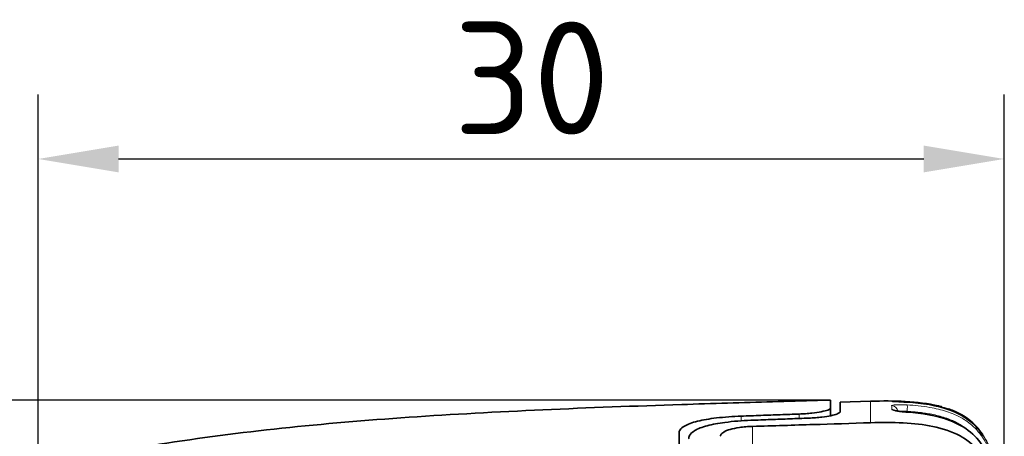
# Model space of a CAD drawing. Header units: millimetres. Extents: x 5 to 415, y 5 to 292.
# Tile 7 of 112: x 31 to 62, y 168 to 180. Entities that reach past the tile are written whole.
import ezdxf

# ---------------------------------------------------------------- set-up
doc = ezdxf.new("R2010")
doc.units = ezdxf.units.MM
for name, color, linetype, lineweight in [('Bemaßung (ISO)', 7, 'Continuous', 25), ('Sichtbar (ISO)', 7, 'Continuous', 35), ('Sichtbar schmal (ISO)', 7, 'Continuous', 18)]:
    doc.layers.add(name, color=color, linetype=linetype, lineweight=lineweight)
doc.styles.add('Notiztext (ISO)', font='isocpeur.ttf')
doc.dimstyles.new('Standard (ISO)', dxfattribs={"dimtxt": 3.5, "dimasz": 2.5, "dimexe": 2, "dimexo": 0, "dimgap": 0.762, "dimtad": 1, "dimtoh": 1, "dimdec": 8, "dimdsep": 46, "dimtxsty": 'Notiztext (ISO)', "dimcen": 0.09, "dimdle": 10, "dimclrd": 256, "dimclre": 256, "dimclrt": 256, "dimadec": 6, "dimazin": 2, "dimtfac": 0.514286, "dimtdec": 3, "dimtmove": 0, "dimatfit": 3, "dimfxl": 1, "dimtolj": 1, "dimlwd": -1, "dimlwe": -1, "dimarcsym": 0})

# ---------------------------------------------------------------- blocks, each defined once
blk = doc.blocks.new('*D10')
at = {"layer": 'Bemaßung (ISO)', "transparency": 16777216}
for p, q in [((32.011, 166.355), (32.011, 178.168)), ((62.011, 156.172), (62.011, 178.168)), ((34.511, 176.168), (59.511, 176.168))]:
    blk.add_line(p, q, dxfattribs=at)
for points in [[(34.511, 176.584), (34.511, 175.751), (32.011, 176.168)], [(59.511, 176.584), (59.511, 175.751), (62.011, 176.168)]]:
    blk.add_solid(points, dxfattribs=at)
at = {"layer": 'Defpoints', "color": 0, "transparency": 16777216}
for p in [(62.011, 176.168), (32.011, 166.355), (62.011, 156.172)]:
    blk.add_point(p, dxfattribs=at)
at = {"layer": 'Bemaßung (ISO)', "transparency": 16777216, "insert": (44.911, 180.43), "char_height": 3.5, "attachment_point": 1, "style": 'Notiztext (ISO)'}
blk.add_mtext('\\A1;30', dxfattribs=at)
blk = doc.blocks.new('*D11')
at = {"layer": 'Bemaßung (ISO)', "transparency": 16777216}
for p, q in [((56.611, 168.685), (21.319, 168.685)), ((23.319, 146.16), (23.319, 166.185)), ((56.611, 143.66), (21.319, 143.66))]:
    blk.add_line(p, q, dxfattribs=at)
for points in [[(22.902, 166.185), (23.736, 166.185), (23.319, 168.685)], [(22.902, 146.16), (23.736, 146.16), (23.319, 143.66)]]:
    blk.add_solid(points, dxfattribs=at)
at = {"layer": 'Defpoints', "color": 0, "transparency": 16777216}
for p in [(23.319, 168.685), (56.611, 168.685), (56.611, 143.66)]:
    blk.add_point(p, dxfattribs=at)
at = {"layer": 'Bemaßung (ISO)', "transparency": 16777216, "insert": (19.057, 154.072), "char_height": 3.5, "attachment_point": 1, "rotation": 90, "style": 'Notiztext (ISO)'}
blk.add_mtext('\\A1;25', dxfattribs=at)

msp = doc.modelspace()

# ---------------------------------------------------------------- linework, layer by layer
at = {"layer": 'Sichtbar (ISO)'}
for p, q in [((56.61140061, 168.42918117), (56.61140061, 168.68484177)), ((56.91378049, 168.61876951), (57.85844784, 168.64717076)), ((56.61140652, 168.42918117), (56.61140423, 168.19486396))]:
    msp.add_line(p, q, dxfattribs=at)
for points, knots in [([(32.2471246, 166.64793438), (33.4221757, 166.90590321), (35.8439356, 167.35529314), (39.55718639, 167.83403429), (43.49517212, 168.16622338), (47.65596326, 168.39138269), (51.50916401, 168.53242984), (53.8943642, 168.60470938), (54.81604221, 168.63200949)], [0, 0, 0, 0, 0.1680604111, 0.3465795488, 0.5250986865, 0.7036178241, 0.8821369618, 1, 1, 1, 1]), ([(54.81604221, 168.63200949), (55.29036727, 168.64605901), (55.89380741, 168.66370988), (56.48004848, 168.68096916), (56.61138631, 168.68484496)], [0, 0, 0, 0, 0.7742171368, 1, 1, 1, 1]), ([(56.91264801, 168.61873), (56.91140061, 168.61865654), (56.91140061, 168.61802161), (56.91140061, 168.54143653), (56.91140061, 168.46554959), (56.91181136, 168.31774614)], [0.00023894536, 0.00023894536, 0.00023894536, 0.00023894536, 0.31187553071, 0.31187553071, 0.6234858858, 0.6234858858, 0.6234858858, 0.6234858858]), ([(57.85844784, 168.64717076), (58.23180169, 168.65864404), (58.98122564, 168.65806277), (59.69305301, 168.57110645), (60.03947002, 168.48087137), (60.07582864, 168.4707711)], [0, 0, 0, 0, 0.12074157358, 0.25000017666, 0.26538492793, 0.26538492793, 0.26538492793, 0.26538492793]), ([(58.53952016, 168.64155764), (58.53952016, 168.64155764), (58.53953157, 168.64155648), (58.53982551, 168.64152745), (58.54162917, 168.64136361), (58.5491364, 168.64080141), (58.55694589, 168.64029873), (58.58209656, 168.63886992), (58.60276018, 168.63783176), (58.65697321, 168.63522241), (58.69309566, 168.6335444), (58.77544704, 168.62954296), (58.82320519, 168.62712877), (58.91328517, 168.62213093), (58.95570402, 168.61961941), (58.99805491, 168.6168984)], [0.033053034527, 0.033053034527, 0.033053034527, 0.033053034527, 0.033386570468, 0.033386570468, 0.037509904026, 0.037509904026, 0.045076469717, 0.045076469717, 0.057025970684, 0.057025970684, 0.071632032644, 0.071632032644, 0.087216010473, 0.087216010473, 0.099964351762, 0.099964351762, 0.099964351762, 0.099964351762]), ([(58.99805491, 168.6168984), (59.44903489, 168.58792512), (59.90753213, 168.52667478), (60.56307103, 168.28153738), (60.7874593, 168.16022613), (61.12400145, 167.87842937), (61.25266011, 167.73146658), (61.3582896, 167.57107448)], [0, 0, 0, 0, 0.13574953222, 0.13574953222, 0.2101801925, 0.2101801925, 0.26751723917, 0.26751723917, 0.26751723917, 0.26751723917]), ([(53.84160169, 168.18425803), (53.71128635, 168.17941151), (53.58183624, 168.17231092), (53.32381061, 168.15328044), (53.19615038, 168.141237), (52.85520475, 168.1008474), (52.65733995, 168.06754658), (52.31619177, 167.98371142), (52.17802466, 167.93340335), (52.02000102, 167.83928576), (51.97562786, 167.80071563), (51.92341748, 167.72451728), (51.91140056, 167.68769883), (51.91142252, 167.64958641)], [0.000001, 0.000001, 0.000001, 0.000001, 0.03914644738, 0.03914644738, 0.07970829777, 0.07970829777, 0.15241950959, 0.15241950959, 0.2273558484, 0.2273558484, 0.27352893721, 0.27352893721, 0.31314705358, 0.31314705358, 0.31314705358, 0.31314705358]), ([(55.64630011, 168.25015136), (55.4519326, 168.24313687), (55.25551292, 168.2360385), (55.05704141, 168.22883816), (54.85856991, 168.22163782), (54.65804659, 168.21433553), (54.45547296, 168.20691216), (54.25289933, 168.19948879), (54.04827539, 168.19194437), (53.84160169, 168.18425803)], [0, 0, 0, 0, 0.3333333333, 0.3333333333, 0.3333333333, 0.6666666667, 0.6666666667, 0.6666666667, 1, 1, 1, 1]), ([(56.61140061, 168.42918117), (56.61140059, 168.42151946), (56.60599067, 168.4134848), (56.58221532, 168.39508406), (56.56137608, 168.38463867), (56.48467513, 168.35596593), (56.41502888, 168.33773621), (56.24391672, 168.30463619), (56.14510588, 168.28993073), (55.97423833, 168.27123383), (55.90970766, 168.26541398), (55.77873294, 168.25608884), (55.71274601, 168.25254931), (55.64630011, 168.25015136)], [-0.15494457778, -0.15494457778, -0.15494457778, -0.15494457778, -0.13678622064, -0.13678622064, -0.11471596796, -0.11471596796, -0.07684967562, -0.07684967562, -0.04049073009, -0.04049073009, -0.01995989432, -0.01995989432, -0.000001, -0.000001, -0.000001, -0.000001]), ([(55.94630011, 168.12219383), (56.01479499, 168.12471617), (56.08278551, 168.12857809), (56.21888192, 168.13902908), (56.28639581, 168.14570749), (56.45383455, 168.16603489), (56.54732164, 168.18130111), (56.70502118, 168.21453868), (56.7689079, 168.23220602), (56.85655713, 168.26513685), (56.88450439, 168.2802172), (56.90366389, 168.29901016), (56.90688983, 168.30328936), (56.90980007, 168.30936617), (56.91045609, 168.31122444), (56.91122356, 168.31463869), (56.9114005, 168.31619897), (56.91181136, 168.31774614)], [0.000001, 0.000001, 0.000001, 0.000001, 0.02057591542, 0.02057591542, 0.04215195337, 0.04215195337, 0.07681881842, 0.07681881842, 0.11061654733, 0.11061654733, 0.13935858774, 0.13935858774, 0.14799696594, 0.14799696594, 0.15184860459, 0.15184860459, 0.15513781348, 0.15513781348, 0.15513781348, 0.15513781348]), ([(56.91181116, 168.31775584), (56.9114005, 168.31620832), (56.91122345, 168.31464769), (56.91045547, 168.31123251), (56.90979898, 168.30937366), (56.90688631, 168.30329431), (56.90365729, 168.29901306), (56.88447213, 168.28020429), (56.85647742, 168.26510907), (56.76873036, 168.23216806), (56.70482477, 168.21450587), (56.62183311, 168.19702263), (56.61664448, 168.1959479), (56.61140061, 168.19487994)], [0.000042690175, 0.000042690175, 0.000042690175, 0.000042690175, 0.003333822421, 0.003333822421, 0.007187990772, 0.007187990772, 0.015833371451, 0.015833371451, 0.044612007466, 0.044612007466, 0.078413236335, 0.078413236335, 0.080641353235, 0.080641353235, 0.080641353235, 0.080641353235]), ([(58.61448831, 168.35889938), (58.61448831, 168.35889938), (58.61533415, 168.35857833), (58.61971914, 168.35713816), (58.62500924, 168.3555662), (58.6415906, 168.35134535), (58.65456805, 168.34846013), (58.68983457, 168.3416755), (58.71418936, 168.33765971), (58.77349471, 168.32920947), (58.81031753, 168.32474873), (58.89188206, 168.3162429), (58.93804988, 168.31218266), (58.98939026, 168.30836011), (58.99445091, 168.30799057), (58.99951589, 168.30762789)], [0.028477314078, 0.028477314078, 0.028477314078, 0.028477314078, 0.031464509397, 0.031464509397, 0.037107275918, 0.037107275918, 0.044963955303, 0.044963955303, 0.055417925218, 0.055417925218, 0.068049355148, 0.068049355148, 0.082026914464, 0.082026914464, 0.083552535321, 0.083552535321, 0.083552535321, 0.083552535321]), ([(58.99951589, 168.30762789), (59.44545779, 168.27569879), (59.89827334, 168.21152446), (60.54870228, 167.96553322), (60.77298108, 167.84364292), (61.14610858, 167.53147864), (61.30065521, 167.34064328), (61.52773256, 166.94764009), (61.61067399, 166.74586406), (61.7740854, 166.23485768), (61.83632898, 165.91765433), (61.96775928, 164.99606564), (61.99552704, 164.38407969), (62.00995985, 163.58916893), (62.01140083, 163.40415887), (62.01140062, 163.21915858)], [0, 0, 0, 0, 0.13429951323, 0.13429951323, 0.20883384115, 0.20883384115, 0.28034064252, 0.28034064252, 0.34503998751, 0.34503998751, 0.44130872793, 0.44130872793, 0.62432127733, 0.62432127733, 0.67982136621, 0.67982136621, 0.67982136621, 0.67982136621]), ([(52.21142189, 167.47722188), (52.2114006, 167.4851093), (52.21183661, 167.49294958), (52.21370475, 167.50960919), (52.21526644, 167.51841221), (52.22203688, 167.54616113), (52.22937186, 167.56482895), (52.26951277, 167.63792567), (52.32374488, 167.6889019), (52.49776279, 167.79323121), (52.628719, 167.84347123), (52.94843391, 167.92839678), (53.13346195, 167.96272286), (53.46632956, 168.00681849), (53.60132797, 168.02082237), (53.8719266, 168.04233226), (54.00628215, 168.0501046), (54.14160165, 168.05520338)], [-0.31404106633, -0.31404106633, -0.31404106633, -0.31404106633, -0.30643915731, -0.30643915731, -0.29778347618, -0.29778347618, -0.27893263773, -0.27893263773, -0.2224062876, -0.2224062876, -0.15243327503, -0.15243327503, -0.08377400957, -0.08377400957, -0.04065039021, -0.04065039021, -0.000001, -0.000001, -0.000001, -0.000001]), ([(54.19409719, 167.86512877), (54.12543383, 167.86298917), (54.0570429, 167.85910968), (53.91947003, 167.84767123), (53.8509085, 167.8399695), (53.68053188, 167.81530802), (53.58510695, 167.7957819), (53.41954236, 167.74848102), (53.35114313, 167.72094208), (53.25657221, 167.66428269), (53.22613716, 167.63626351), (53.20394954, 167.59744632), (53.199966, 167.58783395), (53.1965058, 167.57459614), (53.19577416, 167.57105069), (53.19475413, 167.56432905), (53.19442602, 167.5611552), (53.19425018, 167.55797468)], [0.00000099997, 0.00000099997, 0.00000099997, 0.00000099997, 0.02061001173, 0.02061001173, 0.04229800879, 0.04229800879, 0.077091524, 0.077091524, 0.11243390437, 0.11243390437, 0.14258455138, 0.14258455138, 0.15234635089, 0.15234635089, 0.15590151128, 0.15590151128, 0.15906739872, 0.15906739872, 0.15906739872, 0.15906739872]), ([(54.14160165, 168.05520338), (54.34859167, 168.06300268), (54.55342651, 168.07066286), (54.75610564, 168.07820496), (54.95878478, 168.08574706), (55.1593082, 168.09317105), (55.35767427, 168.10049626), (55.55604034, 168.10782147), (55.75224907, 168.11504787), (55.94630011, 168.12219383)], [0, 0, 0, 0, 0.3333333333, 0.3333333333, 0.3333333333, 0.6666666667, 0.6666666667, 0.6666666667, 1, 1, 1, 1]), ([(57.85681802, 167.97809109), (57.27681056, 167.95962194), (56.62294539, 167.93959282), (55.48958802, 167.90499407), (54.83059675, 167.88496242), (54.19409719, 167.86512877)], [0.00000166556, 0.00000166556, 0.00000166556, 0.00000166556, 0.17409167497, 0.17409167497, 0.36945192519, 0.36945192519, 0.36945192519, 0.36945192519]), ([(62.01140249, 162.76228625), (62.01141724, 163.4195465), (61.99476733, 164.17157618), (61.86977531, 165.40688501), (61.77819496, 165.909714), (61.50676117, 166.66512633), (61.36912022, 166.8944992), (61.03365247, 167.31920529), (60.81462739, 167.47206859), (60.37634448, 167.71487827), (60.08273176, 167.80672429), (59.22527245, 167.98136203), (58.55741527, 168.00049718), (57.85681758, 167.97810476)], [-0.57849385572, -0.57849385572, -0.57849385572, -0.57849385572, -0.5050090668, -0.5050090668, -0.44269458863, -0.44269458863, -0.39366573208, -0.39366573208, -0.32006998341, -0.32006998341, -0.21028846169, -0.21028846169, -0.00000166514, -0.00000166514, -0.00000166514, -0.00000166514]), ([(51.91142248, 144.69540123), (51.91140061, 144.98936443), (51.91140061, 145.37804454), (51.91140061, 146.38209048), (51.91140061, 146.99775907), (51.91140061, 148.56687401), (51.91140061, 149.77370461), (51.91140061, 152.9113099), (51.91140061, 154.53875215), (51.91140061, 157.80632644), (51.91140061, 159.43369994), (51.91140061, 162.5241163), (51.91140061, 163.73518516), (51.91140061, 165.34724838), (51.91140061, 165.96293924), (51.91140061, 166.96698092), (51.91140061, 167.35563182), (51.91142252, 167.64958641)], [-2.7875682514, -2.7875682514, -2.7875682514, -2.7875682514, -2.4566998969, -2.4566998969, -2.123336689, -2.123336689, -1.7272923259, -1.7272923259, -1.3629992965, -1.3629992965, -0.9987001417, -0.9987001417, -0.6140941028, -0.6140941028, -0.30589534, -0.30589534, -0.0000030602, -0.0000030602, -0.0000030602, -0.0000030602])]:
    msp.add_open_spline(points, degree=3, knots=knots, dxfattribs=at)
for points in [[(58.65698627, 168.44837103), (58.6570054, 168.44836804), (58.65702455, 168.44836506), (58.65704369, 168.44836206)], [(60.26474318, 168.41229936), (60.32045143, 168.39307612), (60.37578984, 168.37202711), (60.43041643, 168.34906493)], [(60.45495066, 168.33860188), (60.5844028, 168.28259522), (60.70953445, 168.2156828), (60.82573869, 168.13668709)], [(60.46069754, 168.33631511), (60.66755149, 168.24650526), (60.86500136, 168.12561672), (61.03244588, 167.97443925)], [(60.51438405, 168.31220148), (60.6722345, 168.23916123), (60.8234187, 168.14774287), (60.95834881, 168.0379113)]]:
    msp.add_open_spline(points, degree=3, dxfattribs=at)
at = {"layer": 'Sichtbar schmal (ISO)'}
for p, q in [((53.84160169, 168.18425803), (53.84160029, 168.03935586)), ((55.64630135, 168.11114307), (55.64630011, 168.25015136)), ((58.99569521, 168.30790283), (58.99569559, 168.33308202)), ((54.19409719, 167.86512877), (54.1940961, 164.36412834))]:
    msp.add_line(p, q, dxfattribs=at)
for centre, major_axis, ratio, start_param, end_param in [((58.49211942, 142.696345), (0.02190203, 25.90883408), 0.0000996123, 6.1554756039, 6.1978942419), ((58.51139522, 168.31173843), (0.19999996, 0.00006394), 0.9963646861, 1.4970541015, 1.5563492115), ((58.51140062, 168.45262448), (0.1999796, -0.00285608), 0.9999952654, 1.2107945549, 1.5707963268), ((58.51140061, 168.31180028), (0.2, 0.0000039), 0.996285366, 0.1347723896, 1.4973632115), ((58.51140062, 168.45262448), (0.18099912, 0.08508362), 0.9999976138, 6.2829217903, 6.2831853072), ((58.98522555, 168.33308207), (0.01188706, 0.19964643), 0.0522565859, 4.7155002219, 6.2134915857), ((58.98522546, 168.41731031), (0.01282947, 0.19958809), 0.0522418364, 0.0000015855, 0.022332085), ((58.98522566, 168.43581725), (0.01258712, 0.19960352), 0.0522456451, 5.8499867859, 6.2825597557), ((58.98522642, 168.10813902), (0.01428948, 0.19948887), 0.0522110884, 0.0000013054, 0.1503361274)]:
    msp.add_ellipse(centre, major_axis=major_axis, ratio=ratio, start_param=start_param, end_param=end_param, dxfattribs=at)
for points, knots in [([(57.85681781, 167.97809784), (57.85687348, 168.01781739), (57.85730671, 168.12914176), (57.85737316, 168.2882456), (57.85778931, 168.43887872), (57.85815991, 168.55082626), (57.85840637, 168.6196287), (57.85865696, 168.6469767), (57.85844734, 168.64716342), (57.85844784, 168.64717076)], [0.00000003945, 0.00000003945, 0.00000003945, 0.00000003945, 0.05609087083, 0.16784008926, 0.29473277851, 0.44027127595, 0.60625390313, 0.79345071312, 1, 1, 1, 1]), ([(58.51424813, 168.6439909), (58.51425204, 168.6456725), (58.51425204, 168.64848188), (58.51425204, 168.65121239), (58.51425204, 168.65223494), (58.51425685, 168.6526146)], [0.00000929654, 0.00000929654, 0.00000929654, 0.00000929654, 0.3266900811, 0.66005312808, 1, 1, 1, 1]), ([(58.99781899, 168.61686506), (58.93355847, 168.62099056), (58.80613061, 168.62817246), (58.64577287, 168.6356658), (58.53798728, 168.64080174), (58.51430495, 168.64311721), (58.51424813, 168.6439909)], [0, 0, 0, 0, 0.25, 0.5, 0.75, 0.99995948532, 0.99995948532, 0.99995948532, 0.99995948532]), ([(58.9978101, 168.53219801), (59.22528022, 168.51864149), (59.45172619, 168.49764038), (59.70327508, 168.45357124), (59.78860778, 168.43862172), (59.87727041, 168.42061647), (59.96504155, 168.39944248), (60.13600751, 168.3581985), (60.30274806, 168.30406436), (60.44264372, 168.24503315), (60.57085705, 168.19093149), (60.67646799, 168.1346931), (60.77228046, 168.07387634), (60.834681, 168.03426773), (60.89282019, 167.99260888), (60.94925147, 167.94721308), (61.09232976, 167.8321146), (61.22374373, 167.69321757), (61.34098327, 167.52115975), (61.34366709, 167.51722105), (61.34634328, 167.5132648), (61.34901172, 167.50929101), (61.46291088, 167.33967398), (61.56205166, 167.1374312), (61.64339021, 166.90885344), (61.6656518, 166.84629388), (61.68658552, 166.78185082), (61.7059492, 166.71687265), (61.75899334, 166.53887387), (61.79984087, 166.35643351), (61.8289685, 166.20287396), (61.8634315, 166.02118662), (61.88343341, 165.87939829), (61.89954207, 165.75492273), (61.90201828, 165.73578842), (61.90438413, 165.71704433), (61.90666062, 165.69859054), (61.92374642, 165.56008821), (61.93644579, 165.43925223), (61.95046873, 165.27282734), (61.95349798, 165.2368761), (61.95655418, 165.19878446), (61.9596115, 165.15828736), (61.97009739, 165.01939166), (61.98065166, 164.85225587), (61.98966721, 164.64560988), (61.99019139, 164.633595), (61.99071022, 164.6214464), (61.99122325, 164.60916173), (62.0031325, 164.3239872), (62.01142062, 163.96567352), (62.01140247, 163.54393372)], [0, 0, 0, 0, 0.1, 0.1, 0.1, 0.1339229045, 0.1339229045, 0.1339229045, 0.2, 0.2, 0.2, 0.2605591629, 0.2605591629, 0.2605591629, 0.3, 0.3, 0.3, 0.4, 0.4, 0.4, 0.4022891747, 0.4022891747, 0.4022891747, 0.5, 0.5, 0.5, 0.526742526, 0.526742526, 0.526742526, 0.6, 0.6, 0.6, 0.6866761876, 0.6866761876, 0.6866761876, 0.7, 0.7, 0.7, 0.8, 0.8, 0.8, 0.8216020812, 0.8216020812, 0.8216020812, 0.895692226, 0.895692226, 0.895692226, 0.9, 0.9, 0.9, 1, 1, 1, 1]), ([(58.9978189, 168.6168636), (59.11870195, 168.60910324), (59.23219718, 168.59915873), (59.33781819, 168.58741746), (59.44693288, 168.57528781), (59.54763887, 168.56123538), (59.63943406, 168.54601747), (59.70825918, 168.53460756), (59.77207591, 168.52255416), (59.83068867, 168.51029432), (59.85686291, 168.50481954), (59.88200511, 168.49930559), (59.90625203, 168.49376165), (59.99396129, 168.47370736), (60.06995023, 168.45336635), (60.14060438, 168.43216457), (60.20896193, 168.41165196), (60.27234364, 168.3903442), (60.33628818, 168.36628233), (60.33950898, 168.36507036), (60.34273034, 168.36385138), (60.34595244, 168.36262522), (60.40570889, 168.3398851), (60.46574357, 168.31472307), (60.52710215, 168.2858134), (60.5799116, 168.26093173), (60.63370903, 168.23327136), (60.68885019, 168.20162841), (60.7252598, 168.18073463), (60.76225135, 168.15809538), (60.79981273, 168.13329196), (60.81161928, 168.12549558), (60.82347169, 168.11749101), (60.83536191, 168.1092681), (60.87985562, 168.07849766), (60.92489282, 168.04467234), (60.96995303, 168.007341), (61.01164764, 167.97279799), (61.05335999, 167.93524857), (61.09459318, 167.89443898), (61.13378394, 167.85565086), (61.17253879, 167.81391407), (61.21042473, 167.76913455), (61.23809795, 167.73642601), (61.26530453, 167.70209483), (61.29190345, 167.66614643), (61.30094322, 167.6539292), (61.30992826, 167.64150413), (61.31884082, 167.62888673), (61.3544162, 167.5785231), (61.38880846, 167.52507249), (61.42124157, 167.46968851), (61.45615603, 167.41006726), (61.48879704, 167.34821376), (61.51876738, 167.28573332), (61.55324075, 167.21386523), (61.58418366, 167.14117834), (61.61163466, 167.07010241), (61.6270872, 167.03009281), (61.64144305, 166.99059539), (61.65475369, 166.95201849), (61.67071403, 166.90576223), (61.68516236, 166.8608817), (61.69838429, 166.81748702), (61.73108058, 166.71017704), (61.75637039, 166.61197934), (61.77708183, 166.52372334), (61.79070779, 166.4656601), (61.80231635, 166.41188671), (61.81239361, 166.36252725), (61.82589627, 166.29638974), (61.83666372, 166.23834988), (61.84623592, 166.18371383), (61.8590574, 166.11053161), (61.86973926, 166.04345055), (61.88032329, 165.97101159), (61.88847835, 165.91519698), (61.89652114, 165.85617719), (61.90449852, 165.79252101), (61.91460421, 165.71188188), (61.92461237, 165.62380223), (61.93435996, 165.52536549), (61.93983166, 165.47010914), (61.94522326, 165.41160139), (61.95059161, 165.34781879), (61.96233608, 165.20827978), (61.97411509, 165.0434812), (61.98461324, 164.83229731), (61.99263096, 164.67101062), (61.99973839, 164.4826464), (62.00454819, 164.2688597), (62.00891489, 164.07476786), (62.01140075, 163.8597242), (62.01140062, 163.62496738)], [0, 0, 0, 0, 0.0356170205, 0.0356170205, 0.0356170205, 0.0724121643, 0.0724121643, 0.0724121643, 0.1, 0.1, 0.1, 0.1123196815, 0.1123196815, 0.1123196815, 0.1568841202, 0.1568841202, 0.1568841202, 0.2, 0.2, 0.2, 0.202171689, 0.202171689, 0.202171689, 0.2424473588, 0.2424473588, 0.2424473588, 0.2771113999, 0.2771113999, 0.2771113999, 0.3, 0.3, 0.3, 0.3071945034, 0.3071945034, 0.3071945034, 0.3341166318, 0.3341166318, 0.3341166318, 0.3590279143, 0.3590279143, 0.3590279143, 0.3827052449, 0.3827052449, 0.3827052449, 0.4, 0.4, 0.4, 0.4058776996, 0.4058776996, 0.4058776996, 0.4293391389, 0.4293391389, 0.4293391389, 0.4545955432, 0.4545955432, 0.4545955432, 0.483646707, 0.483646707, 0.483646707, 0.5, 0.5, 0.5, 0.5196086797, 0.5196086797, 0.5196086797, 0.5680986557, 0.5680986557, 0.5680986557, 0.6, 0.6, 0.6, 0.6427451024, 0.6427451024, 0.6427451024, 0.7, 0.7, 0.7, 0.7441152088, 0.7441152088, 0.7441152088, 0.8, 0.8, 0.8, 0.8313703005, 0.8313703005, 0.8313703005, 0.9, 0.9, 0.9, 0.9524143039, 0.9524143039, 0.9524143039, 1, 1, 1, 1]), ([(58.99781983, 168.63542874), (59.2251511, 168.62110075), (59.45144058, 168.59933927), (59.70264016, 168.55460423), (59.78827764, 168.53935342), (59.87725161, 168.52102917), (59.96530497, 168.49952762), (60.13553769, 168.45795887), (60.30150479, 168.40366418), (60.44089549, 168.34460628), (60.46623531, 168.33387016), (60.49069466, 168.32305369), (60.51437212, 168.31213755)], [0, 0, 0, 0, 0.1, 0.1, 0.1, 0.1340914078, 0.1340914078, 0.1340914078, 0.2, 0.2, 0.2, 0.2119815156, 0.2119815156, 0.2119815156, 0.2119815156]), ([(58.99779471, 168.30548825), (58.9334933, 168.3100844), (58.80601095, 168.32134745), (58.64590476, 168.34319452), (58.53816624, 168.368865), (58.51404466, 168.38609557), (58.51417179, 168.3941822)], [0, 0, 0, 0, 0.25, 0.5, 0.75, 0.99996148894, 0.99996148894, 0.99996148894, 0.99996148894]), ([(58.51417179, 168.3941822), (58.54005122, 168.3938391), (58.56587509, 168.38842876), (58.58980926, 168.37830376), (58.60498847, 168.37188242), (58.61939909, 168.36353268), (58.63253121, 168.3536321)], [0.00005966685, 0.00005966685, 0.00005966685, 0.00005966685, 0.25, 0.25, 0.25, 0.40851373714, 0.40851373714, 0.40851373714, 0.40851373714]), ([(58.75526514, 168.33185424), (58.75757831, 168.33226454), (58.75997577, 168.33266129), (58.76245528, 168.33304377), (58.76889584, 168.33403729), (58.77589, 168.33493462), (58.78339063, 168.33572382), (58.79087424, 168.33651124), (58.79886204, 168.33719102), (58.80730001, 168.33775204), (58.81573817, 168.33831308), (58.82462653, 168.33875534), (58.8339047, 168.33906883), (58.84319347, 168.33938268), (58.85287294, 168.33956745), (58.86287688, 168.33961467), (58.87289948, 168.33966198), (58.88324776, 168.33957124), (58.89385103, 168.33933593), (58.904515, 168.33909927), (58.91543688, 168.33871639), (58.92654031, 168.33818335), (58.93767628, 168.33764875), (58.94899488, 168.33696311), (58.96042126, 168.33612509), (58.97209861, 168.33526866), (58.98388853, 168.33425308), (58.99569561, 168.33308216)], [0.3603536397, 0.3603536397, 0.3603536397, 0.3603536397, 0.38957330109, 0.38957330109, 0.38957330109, 0.46547175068, 0.46547175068, 0.46547175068, 0.54119790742, 0.54119790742, 0.54119790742, 0.61692570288, 0.61692570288, 0.61692570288, 0.69274014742, 0.69274014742, 0.69274014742, 0.76869606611, 0.76869606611, 0.76869606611, 0.84508683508, 0.84508683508, 0.84508683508, 0.92170146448, 0.92170146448, 0.92170146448, 0.99999882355, 0.99999882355, 0.99999882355, 0.99999882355]), ([(58.99569612, 168.33308186), (59.03503867, 168.33074077), (59.07434844, 168.3281152), (59.11361799, 168.32517809), (59.15842382, 168.3218269), (59.20317727, 168.31807013), (59.24786377, 168.31386276), (59.29851561, 168.30909374), (59.34908144, 168.30374579), (59.39953261, 168.29774437), (59.45635972, 168.2909845), (59.51304137, 168.28339556), (59.56952351, 168.27485438), (59.63277454, 168.26528961), (59.69577538, 168.2545307), (59.75842112, 168.24237526), (59.82818657, 168.22883835), (59.89751161, 168.21356945), (59.96618759, 168.196239), (60.03813569, 168.17808281), (60.1093714, 168.15766394), (60.17954127, 168.13454809), (60.24398076, 168.11331998), (60.30752139, 168.08981739), (60.36978957, 168.0636935), (60.42491756, 168.04056519), (60.4790482, 168.01538228), (60.53186643, 167.98793701), (60.58016092, 167.96284236), (60.62735818, 167.9358563), (60.67320098, 167.9068787), (60.71634128, 167.87960936), (60.75828211, 167.85057638), (60.7988251, 167.81976839), (60.83775283, 167.79018781), (60.87539188, 167.75897084), (60.91160408, 167.72617855)], [0, 0, 0, 0, 0.01825509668, 0.01825509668, 0.01825509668, 0.03908383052, 0.03908383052, 0.03908383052, 0.06269306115, 0.06269306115, 0.06269306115, 0.08928598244, 0.08928598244, 0.08928598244, 0.11906583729, 0.11906583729, 0.11906583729, 0.15223018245, 0.15223018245, 0.15223018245, 0.1869746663, 0.1869746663, 0.1869746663, 0.21888175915, 0.21888175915, 0.21888175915, 0.24713011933, 0.24713011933, 0.24713011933, 0.27295908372, 0.27295908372, 0.27295908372, 0.29726539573, 0.29726539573, 0.29726539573, 0.32060332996, 0.32060332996, 0.32060332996, 0.32060332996]), ([(58.99779479, 168.30548955), (59.118744, 168.29680292), (59.23234338, 168.28597469), (59.33811408, 168.27338418), (59.4471881, 168.26040045), (59.54793182, 168.24553756), (59.63985584, 168.22953918), (59.71243631, 168.21690734), (59.77951876, 168.20357906), (59.84088337, 168.19006256), (59.86353487, 168.18507322), (59.88541127, 168.18005862), (59.90660138, 168.17502492), (59.99431485, 168.15418862), (60.07026361, 168.13313049), (60.1406555, 168.11132403), (60.21425457, 168.08852403), (60.28180432, 168.06494092), (60.35008058, 168.03813682), (60.40832778, 168.01526997), (60.46681327, 167.99008679), (60.52645101, 167.96136843), (60.5792796, 167.935929), (60.63302011, 167.90771445), (60.68800205, 167.87554246), (60.73010305, 167.85090759), (60.77293056, 167.82394393), (60.81644677, 167.79400677), (60.82242252, 167.78989573), (60.82840904, 167.78572977), (60.83440518, 167.78150763), (60.87889654, 167.75017931), (60.92393158, 167.71575931), (60.96895879, 167.67782557), (61.01070093, 167.64265937), (61.05243408, 167.60446901), (61.09364568, 167.56303132), (61.13292614, 167.52353538), (61.17172959, 167.48108607), (61.20961781, 167.43561907), (61.24240241, 167.39627657), (61.27449828, 167.35467453), (61.30567224, 167.31084585), (61.30987686, 167.30493441), (61.31406793, 167.29897803), (61.31824364, 167.29297834), (61.35388075, 167.24177473), (61.38836922, 167.18739229), (61.4209192, 167.13098921), (61.45592848, 167.07032462), (61.48869209, 167.00733084), (61.51880121, 166.94361663), (61.55336472, 166.87047645), (61.58443305, 166.79639758), (61.61203303, 166.72380433), (61.62964919, 166.67747045), (61.64586448, 166.63174423), (61.66075418, 166.58722026), (61.67459458, 166.54583398), (61.68728189, 166.50552874), (61.69901007, 166.46638349), (61.73168677, 166.35731818), (61.75701376, 166.25728566), (61.77777576, 166.16720527), (61.79244528, 166.10355836), (61.80479825, 166.04486565), (61.81542287, 165.99131485), (61.8278373, 165.92874292), (61.83789704, 165.87332755), (61.84685877, 165.82118911), (61.86031782, 165.74288574), (61.87133287, 165.67196978), (61.88225783, 165.59509972), (61.88993883, 165.54105472), (61.89751962, 165.48404524), (61.90504188, 165.42280856), (61.91534284, 165.33895116), (61.92554406, 165.24716622), (61.93547153, 165.14420359), (61.94071385, 165.08983289), (61.94588108, 165.03235625), (61.95102715, 164.96986596), (61.96250713, 164.83046108), (61.97402891, 164.66609347), (61.98434955, 164.45563755), (61.98456131, 164.45131945), (61.9847725, 164.44698195), (61.98498309, 164.44262488), (61.99285911, 164.27967315), (61.99982642, 164.08930927), (62.00456222, 163.87346216), (62.00889116, 163.67615924), (62.01140089, 163.45756595), (62.01140062, 163.21915858)], [0, 0, 0, 0, 0.0351437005, 0.0351437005, 0.0351437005, 0.0713849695, 0.0713849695, 0.0713849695, 0.1, 0.1, 0.1, 0.1105626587, 0.1105626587, 0.1105626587, 0.1542852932, 0.1542852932, 0.1542852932, 0.2, 0.2, 0.2, 0.2389996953, 0.2389996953, 0.2389996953, 0.2735465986, 0.2735465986, 0.2735465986, 0.3, 0.3, 0.3, 0.3036326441, 0.3036326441, 0.3036326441, 0.3305868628, 0.3305868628, 0.3305868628, 0.3555745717, 0.3555745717, 0.3555745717, 0.3793913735, 0.3793913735, 0.3793913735, 0.4, 0.4, 0.4, 0.4027796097, 0.4027796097, 0.4027796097, 0.4265018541, 0.4265018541, 0.4265018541, 0.4520164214, 0.4520164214, 0.4520164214, 0.4813056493, 0.4813056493, 0.4813056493, 0.5, 0.5, 0.5, 0.5173769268, 0.5173769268, 0.5173769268, 0.5657920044, 0.5657920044, 0.5657920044, 0.6, 0.6, 0.6, 0.6399706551, 0.6399706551, 0.6399706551, 0.7, 0.7, 0.7, 0.742204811, 0.742204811, 0.742204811, 0.8, 0.8, 0.8, 0.8305194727, 0.8305194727, 0.8305194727, 0.8986030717, 0.8986030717, 0.8986030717, 0.9, 0.9, 0.9, 0.9522442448, 0.9522442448, 0.9522442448, 1, 1, 1, 1]), ([(60.95819615, 168.03772408), (61.0972018, 167.92433785), (61.22512577, 167.78816284), (61.33961196, 167.62053076), (61.34279671, 167.61586761), (61.34597079, 167.6111799), (61.34913396, 167.60646759), (61.46261258, 167.43741378), (61.56144506, 167.23607383), (61.64260306, 167.00871463), (61.66519177, 166.94543373), (61.6864165, 166.88022816), (61.70602601, 166.81449552), (61.75883453, 166.63747709), (61.79952618, 166.45622082), (61.82858199, 166.30357756), (61.83452918, 166.2723343), (61.84004687, 166.24227401), (61.84518911, 166.21328034)], [0.30251309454, 0.30251309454, 0.30251309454, 0.30251309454, 0.4, 0.4, 0.4, 0.40271186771, 0.40271186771, 0.40271186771, 0.5, 0.5, 0.5, 0.52707821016, 0.52707821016, 0.52707821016, 0.6, 0.6, 0.6, 0.61492574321, 0.61492574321, 0.61492574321, 0.61492574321])]:
    msp.add_open_spline(points, degree=3, knots=knots, dxfattribs=at)
for points in [[(58.51416457, 168.51100181), (58.51438457, 168.51666069), (58.54004042, 168.5269413), (58.64495342, 168.53727585), (58.80325737, 168.54040878), (58.93219945, 168.53611624), (58.99781021, 168.53219972)], [(58.51425685, 168.6526146), (58.51435593, 168.6528272), (58.53958656, 168.65274756), (58.64351752, 168.65100598), (58.80202368, 168.64610535), (58.93163647, 168.63959487), (58.99781947, 168.63542313)], [(58.51428294, 168.64399039), (58.52457416, 168.64383799), (58.5350553, 168.64284384), (58.54548276, 168.6410283)], [(58.68816885, 168.53756605), (58.68817744, 168.53754982), (58.68818603, 168.53753359), (58.68819462, 168.53751736)], [(60.92611386, 167.71288405), (60.92675133, 167.7122931), (60.92738834, 167.71170165), (60.92802489, 167.71110971)]]:
    msp.add_open_spline(points, degree=3, dxfattribs=at)

# ---------------------------------------------------------------- dimensions: what is measured, and where the dimension line sits
at = {"layer": 'Bemaßung (ISO)'}
for base, p1, p2, angle, picture, middle in [((62.01140185, 176.16766284), (32.01140061, 166.3548999), (62.01140185, 156.17249101), 180, '*D10', (47.01140123, 176.16766284)), ((23.31892904, 168.68484177), (56.61138928, 143.66015287), (56.61140061, 168.68484177), 90, '*D11', (23.31892904, 156.17249732))]:
    dim = msp.add_linear_dim(base=base, p1=p1, p2=p2, angle=angle, dimstyle='Standard (ISO)', override={"dimgap": 0.762, "dimtoh": 0, "dimdec": 1, "dimtol": 0, "dimlim": 0, "dimtp": 0, "dimtm": 0, "dimtdec": 3, "dimtofl": 0, "dimatfit": 1}, dxfattribs=at)
    dim.commit()
    dim.dimension.update_dxf_attribs({"geometry": picture, "text_midpoint": middle, "dimtype": 160})

doc.saveas('drawing.dxf')
